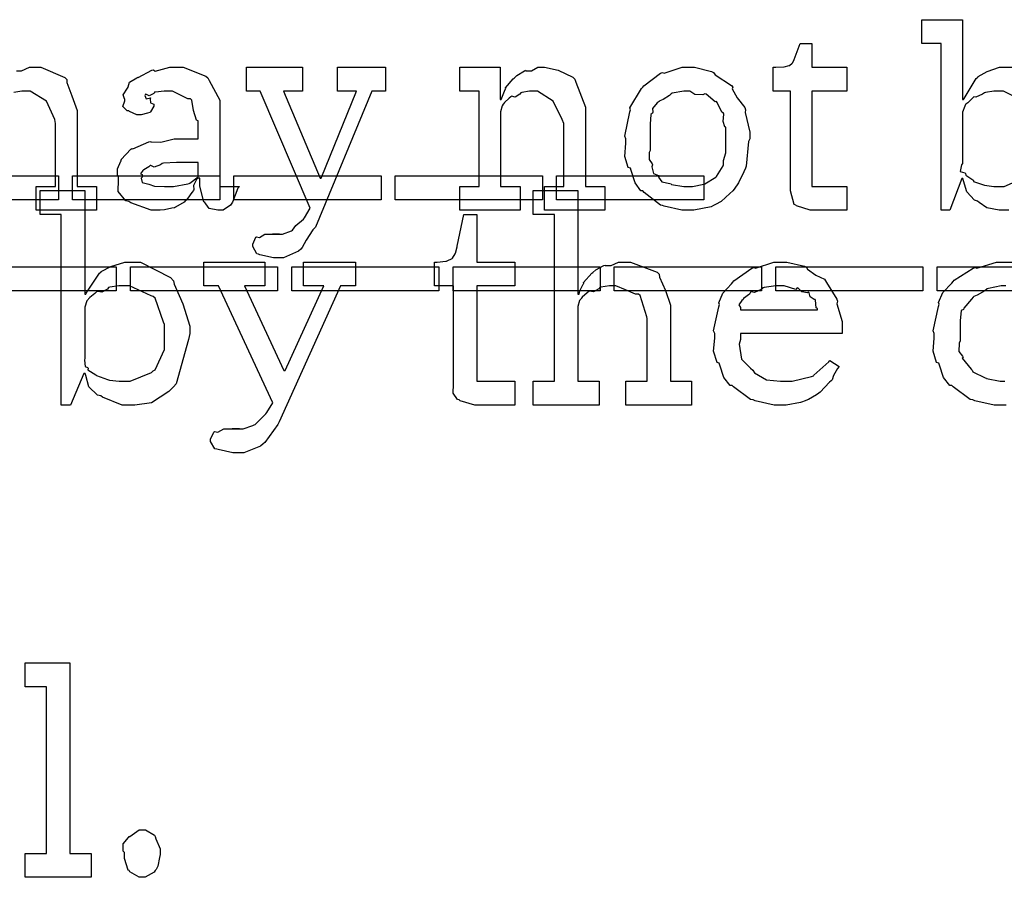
# Model space of a CAD drawing. Extents: x 0 to 8.5, y 0 to 11.
# Tile 32 of 256: x 4.795 to 5.368, y 1.143 to 1.643. Entities that reach past the tile are written whole.
import ezdxf

# ---------------------------------------------------------------- set-up
doc = ezdxf.new("R2010")
doc.units = 0
doc.layers.get('0').update_dxf_attribs({"linetype": 'CONTINUOUS'})

msp = doc.modelspace()

# ---------------------------------------------------------------- linework, layer by layer
at = {"color": 0}
for points in [[(5.37093, 1.53147), (5.36783, 1.53147), (5.36783, 1.53147), (5.3654, 1.53147), (5.35813, 1.53282), (5.35363, 1.53603), (5.35265, 1.53689), (5.35097, 1.53738), (5.34651, 1.54221), (5.34462, 1.54867), (5.34418, 1.54992), (5.34353, 1.54992), (5.33658, 1.53147), (5.3316, 1.53147), (5.3316, 1.62869), (5.32032, 1.62869), (5.32032, 1.64258), (5.34397, 1.64258), (5.34397, 1.59614), (5.34462, 1.59614), (5.345, 1.59668), (5.35189, 1.60829), (5.35286, 1.60915), (5.35308, 1.60943), (5.35829, 1.61236), (5.36546, 1.61481), (5.36783, 1.61481), (5.37369, 1.61481)], [(4.79269, 1.61285), (4.79563, 1.61285), (4.80024, 1.61481), (4.80181, 1.61481), (4.80686, 1.61481), (4.82101, 1.60883), (4.822, 1.60764), (4.822, 1.60596), (4.82503, 1.59814), (4.82807, 1.58968), (4.82807, 1.58681), (4.82807, 1.54536), (4.83936, 1.54536), (4.83936, 1.53147), (4.80419, 1.53147), (4.80419, 1.54536), (4.81549, 1.54536), (4.81549, 1.58203), (4.81506, 1.58447), (4.81028, 1.59511), (4.80067, 1.60092), (4.79747, 1.60092), (4.79579, 1.60092), (4.79129, 1.60021)], [(5.3789, 1.59521), (5.36783, 1.60092), (5.36415, 1.60092), (5.36231, 1.60092), (5.35736, 1.60021), (5.35678, 1.60004), (5.35563, 1.59924), (5.35183, 1.59733), (5.35069, 1.5976), (5.35047, 1.59744), (5.34972, 1.59657), (5.34706, 1.59418), (5.34592, 1.59343), (5.34571, 1.5931), (5.34526, 1.59224), (5.34397, 1.58865), (5.34397, 1.58746), (5.34397, 1.55881), (5.34332, 1.55789), (5.34267, 1.55404), (5.34538, 1.55339), (5.34571, 1.55296), (5.34586, 1.55192), (5.34999, 1.54915), (5.35047, 1.54883), (5.35042, 1.54833), (5.35618, 1.54639), (5.35678, 1.54622), (5.35678, 1.54622), (5.36231, 1.54536), (5.36415, 1.54536), (5.36415, 1.54536), (5.36828, 1.54536), (5.37967, 1.55046)], [(5.36936, 1.41792), (5.36664, 1.41792), (5.36664, 1.41792), (5.36247, 1.41792), (5.35113, 1.42046), (5.34993, 1.42096), (5.34853, 1.42122), (5.3386, 1.42854), (5.33778, 1.42942), (5.33658, 1.42936), (5.33285, 1.43397), (5.33062, 1.44119), (5.33018, 1.44243), (5.32894, 1.44282), (5.32693, 1.44933), (5.32758, 1.45703), (5.32758, 1.45958), (5.32693, 1.46121), (5.32992, 1.47547), (5.3304, 1.47672), (5.32997, 1.47775), (5.33251, 1.48356), (5.33772, 1.4891), (5.33865, 1.48996), (5.33914, 1.49067), (5.35021, 1.49778), (5.35146, 1.49821), (5.35238, 1.49783), (5.36388, 1.50125), (5.36774, 1.50125), (5.3731, 1.50125)], [(5.36925, 1.48736), (5.36654, 1.48736), (5.35921, 1.48594), (5.3584, 1.48562), (5.35704, 1.4846), (5.3526, 1.48204), (5.35064, 1.48128), (5.35015, 1.48085), (5.34933, 1.47976), (5.34483, 1.47439), (5.34451, 1.47368), (5.34326, 1.47304), (5.34256, 1.46701), (5.34256, 1.465), (5.34256, 1.45546), (5.34196, 1.4541), (5.34185, 1.44911), (5.34397, 1.44646), (5.34429, 1.44569), (5.34386, 1.44521), (5.34912, 1.43886), (5.34972, 1.43832), (5.3501, 1.43728), (5.35715, 1.43386), (5.35796, 1.43354), (5.35796, 1.43349), (5.36594, 1.43181), (5.3686, 1.43181)]]:
    msp.add_lwpolyline(points, dxfattribs=at)
for points in [[(5.25792, 1.53147), (5.25515, 1.53147), (5.24735, 1.53401), (5.24685, 1.5345), (5.24582, 1.53483), (5.24382, 1.54275), (5.24382, 1.54536), (5.24382, 1.60092), (5.23361, 1.60092), (5.23361, 1.61481), (5.23514, 1.61481), (5.23514, 1.61481), (5.23981, 1.61501), (5.24013, 1.61501), (5.24013, 1.61501), (5.24294, 1.61583), (5.24317, 1.61589), (5.24317, 1.61594), (5.24479, 1.61729), (5.2449, 1.6174), (5.2449, 1.6174), (5.24588, 1.61919), (5.24599, 1.61936), (5.24946, 1.62869), (5.25618, 1.62869), (5.25618, 1.61481), (5.27658, 1.61481), (5.27658, 1.60092), (5.25618, 1.60092), (5.25618, 1.54536), (5.27658, 1.54536), (5.27658, 1.53147), (5.27572, 1.53147), (5.27376, 1.53147), (5.27311, 1.53147), (5.27197, 1.53147), (5.26937, 1.53147), (5.26856, 1.53147), (5.26725, 1.53147), (5.26432, 1.53147), (5.26335, 1.53147), (5.26199, 1.53147), (5.2589, 1.53147), (5.25792, 1.53147)], [(4.87565, 1.53147), (4.87131, 1.53147), (4.85932, 1.53581), (4.85829, 1.53668), (4.8565, 1.53706), (4.852, 1.54243), (4.85221, 1.54921), (4.85221, 1.55143), (4.85167, 1.55176), (4.85167, 1.55561), (4.85363, 1.56011), (4.85394, 1.56076), (4.85374, 1.56104), (4.85932, 1.56706), (4.86003, 1.56749), (4.86062, 1.56728), (4.86996, 1.5714), (4.8711, 1.57161), (4.8711, 1.5714), (4.8769, 1.57124), (4.88471, 1.57314), (4.88737, 1.57314), (4.89865, 1.57314), (4.89865, 1.58356), (4.89763, 1.5841), (4.89594, 1.58968), (4.89486, 1.59565), (4.8941, 1.59636), (4.89268, 1.59636), (4.88363, 1.60092), (4.88064, 1.60092), (4.87879, 1.60092), (4.87381, 1.60037), (4.87326, 1.60026), (4.87283, 1.59956), (4.87011, 1.5981), (4.86817, 1.59913), (4.86783, 1.59896), (4.86783, 1.59874), (4.86762, 1.59836), (4.86833, 1.59646), (4.87082, 1.597), (4.8711, 1.59679), (4.87071, 1.59636), (4.87082, 1.59403), (4.87283, 1.59338), (4.87283, 1.5931), (4.87278, 1.59213), (4.87082, 1.58886), (4.87044, 1.58854), (4.86903, 1.58817), (4.8655, 1.58703), (4.86436, 1.58703), (4.86285, 1.58703), (4.85867, 1.58903), (4.85829, 1.58942), (4.85732, 1.58951), (4.85476, 1.59207), (4.8559, 1.59532), (4.8559, 1.59636), (4.85574, 1.59636), (4.85493, 1.59879), (4.85753, 1.60275), (4.85786, 1.60331), (4.85775, 1.60335), (4.85856, 1.60612), (4.86285, 1.60872), (4.8635, 1.60915), (4.86367, 1.60894), (4.87169, 1.61307), (4.87261, 1.61328), (4.87349, 1.61253), (4.88211, 1.61481), (4.88499, 1.61481), (4.88981, 1.61481), (4.9031, 1.60975), (4.90429, 1.60872), (4.90511, 1.6071), (4.91124, 1.59565), (4.91124, 1.59179), (4.91124, 1.54536), (4.92275, 1.54536), (4.92171, 1.54443), (4.91862, 1.53629), (4.91818, 1.5356), (4.91737, 1.53456), (4.91325, 1.53147), (4.91189, 1.53147), (4.91015, 1.53147), (4.905, 1.53261), (4.9031, 1.53526), (4.90256, 1.53603), (4.90186, 1.53646), (4.89953, 1.54557), (4.89953, 1.54861), (4.89953, 1.55013), (4.89865, 1.55013), (4.89768, 1.54938), (4.89583, 1.5459), (4.89611, 1.54357), (4.89583, 1.54297), (4.89501, 1.54189), (4.89258, 1.53847), (4.8916, 1.53743), (4.89128, 1.53711), (4.8904, 1.53624), (4.88542, 1.53331), (4.88476, 1.53299), (4.88331, 1.53267), (4.87896, 1.53168), (4.87646, 1.53147), (4.87565, 1.53147)], [(4.94536, 1.50369), (4.94249, 1.50369), (4.93446, 1.50553), (4.93386, 1.50586), (4.93278, 1.50603), (4.93039, 1.51031), (4.93039, 1.51172), (4.93039, 1.51172), (4.93218, 1.51579), (4.93257, 1.51606), (4.93257, 1.51606), (4.93435, 1.51568), (4.93756, 1.51758), (4.93864, 1.51758), (4.93864, 1.51758), (4.94271, 1.51758), (4.94407, 1.51758), (4.94456, 1.51758), (4.94601, 1.51758), (4.94601, 1.51758), (4.94569, 1.51758), (4.94493, 1.51758), (4.94472, 1.51758), (4.94401, 1.51758), (4.94239, 1.51758), (4.94189, 1.51758), (4.94287, 1.51758), (4.94504, 1.51758), (4.94581, 1.51758), (4.94775, 1.51758), (4.95296, 1.51958), (4.95361, 1.51997), (4.95361, 1.51997), (4.95562, 1.52257), (4.96001, 1.52632), (4.96056, 1.52713), (4.96382, 1.53276), (4.93474, 1.60092), (4.92671, 1.60092), (4.92671, 1.61481), (4.95947, 1.61481), (4.95947, 1.60092), (4.9484, 1.60092), (4.96967, 1.55013), (4.97032, 1.55013), (4.99094, 1.60092), (4.97987, 1.60092), (4.97987, 1.61481), (5.00786, 1.61481), (5.00786, 1.60092), (4.99983, 1.60092), (4.96707, 1.52171), (4.96544, 1.52007), (4.96164, 1.51411), (4.95925, 1.50976), (4.95839, 1.5089), (4.95714, 1.5076), (4.94829, 1.50369), (4.94536, 1.50369)], [(5.051, 1.54536), (5.06228, 1.54536), (5.06228, 1.60092), (5.051, 1.60092), (5.051, 1.61481), (5.07465, 1.61481), (5.07465, 1.59614), (5.07508, 1.59614), (5.07508, 1.59614), (5.07758, 1.60189), (5.0779, 1.60243), (5.07764, 1.60292), (5.08219, 1.60807), (5.08268, 1.60851), (5.08268, 1.60851), (5.08431, 1.61014), (5.08876, 1.61279), (5.08942, 1.61307), (5.08951, 1.61274), (5.09289, 1.61285), (5.09663, 1.61481), (5.09787, 1.61481), (5.10047, 1.61481), (5.10835, 1.61307), (5.11703, 1.60906), (5.11806, 1.60786), (5.11865, 1.60612), (5.12435, 1.59164), (5.12435, 1.58681), (5.12435, 1.54536), (5.13564, 1.54536), (5.13564, 1.53147), (5.10047, 1.53147), (5.10047, 1.54536), (5.11176, 1.54536), (5.11176, 1.58203), (5.11068, 1.58447), (5.10553, 1.59511), (5.09636, 1.60092), (5.09332, 1.60092), (5.09164, 1.60092), (5.08713, 1.60021), (5.08658, 1.60004), (5.0861, 1.59924), (5.08328, 1.5975), (5.08111, 1.59793), (5.08074, 1.59765), (5.07986, 1.59685), (5.0771, 1.5944), (5.07656, 1.59358), (5.07639, 1.59332), (5.07568, 1.59239), (5.07487, 1.58886), (5.07487, 1.58768), (5.07487, 1.54536), (5.08615, 1.54536), (5.08615, 1.53147), (5.051, 1.53147), (5.051, 1.54536)], [(5.18414, 1.53147), (5.18039, 1.53147), (5.17025, 1.53386), (5.16917, 1.53429), (5.16797, 1.53456), (5.15842, 1.54189), (5.15767, 1.54275), (5.15653, 1.54275), (5.15321, 1.54747), (5.15093, 1.55474), (5.1505, 1.55599), (5.14925, 1.55637), (5.14729, 1.56278), (5.14789, 1.57058), (5.14789, 1.57314), (5.14729, 1.57471), (5.15007, 1.58882), (5.1505, 1.59006), (5.15012, 1.59115), (5.1569, 1.60243), (5.15767, 1.60331), (5.15821, 1.60406), (5.16803, 1.61133), (5.16917, 1.61176), (5.17025, 1.61139), (5.18067, 1.61481), (5.18414, 1.61481), (5.18782, 1.61481), (5.19775, 1.61231), (5.19889, 1.61176), (5.19982, 1.6104), (5.20942, 1.60428), (5.21018, 1.60331), (5.20979, 1.60221), (5.21268, 1.597), (5.21712, 1.59136), (5.21756, 1.59006), (5.21739, 1.58854), (5.22017, 1.57699), (5.22017, 1.57314), (5.21935, 1.57156), (5.21799, 1.55729), (5.21756, 1.55599), (5.21653, 1.55393), (5.21349, 1.54758), (5.21094, 1.54372), (5.21018, 1.54275), (5.2085, 1.54118), (5.20335, 1.53651), (5.19997, 1.53483), (5.19889, 1.53429), (5.19754, 1.53358), (5.18744, 1.53147), (5.18414, 1.53147)], [(5.18414, 1.54536), (5.18658, 1.54536), (5.19319, 1.54665), (5.1939, 1.54688), (5.1939, 1.54688), (5.20019, 1.55078), (5.20063, 1.55122), (5.20074, 1.55126), (5.20454, 1.55735), (5.20475, 1.55794), (5.20475, 1.55794), (5.20464, 1.56044), (5.20606, 1.56494), (5.20606, 1.5664), (5.20606, 1.57986), (5.20546, 1.58003), (5.20449, 1.58333), (5.20497, 1.58751), (5.20475, 1.58811), (5.20383, 1.58871), (5.20107, 1.5944), (5.20063, 1.59483), (5.19982, 1.59472), (5.19456, 1.59918), (5.1939, 1.59939), (5.19265, 1.59879), (5.18793, 1.59901), (5.18506, 1.60092), (5.18414, 1.60092), (5.18164, 1.60092), (5.17481, 1.59967), (5.17415, 1.59939), (5.17324, 1.59836), (5.16965, 1.59597), (5.16758, 1.59532), (5.16721, 1.59483), (5.16613, 1.59403), (5.16336, 1.59076), (5.16347, 1.58871), (5.16331, 1.58811), (5.16238, 1.5874), (5.162, 1.58176), (5.162, 1.57986), (5.162, 1.5664), (5.16146, 1.56526), (5.1614, 1.56114), (5.16308, 1.5586), (5.16331, 1.55794), (5.16297, 1.55686), (5.16385, 1.55285), (5.16678, 1.55176), (5.16721, 1.55122), (5.16694, 1.55083), (5.16878, 1.54801), (5.17344, 1.54715), (5.17415, 1.54688), (5.17437, 1.5465), (5.18169, 1.54536), (5.18414, 1.54536)], [(4.88108, 1.54536), (4.88417, 1.54536), (4.89258, 1.54682), (4.89344, 1.5471), (4.89372, 1.54725), (4.89865, 1.55106), (4.89865, 1.55231), (4.89865, 1.55925), (4.88867, 1.55925), (4.8859, 1.55925), (4.87836, 1.55892), (4.87761, 1.55881), (4.87674, 1.558), (4.87299, 1.55658), (4.8711, 1.55767), (4.87067, 1.55751), (4.86979, 1.55681), (4.86686, 1.55501), (4.86697, 1.55533), (4.86697, 1.55533), (4.86643, 1.55474), (4.86507, 1.55268), (4.86589, 1.5524), (4.86589, 1.55231), (4.86589, 1.55078), (4.8655, 1.55029), (4.86589, 1.54775), (4.86914, 1.54693), (4.86979, 1.54665), (4.86979, 1.54665), (4.8731, 1.54551), (4.87907, 1.54536), (4.88108, 1.54536)], [(4.73144, 1.55149), (4.81717, 1.55149), (4.81717, 1.5376), (4.73144, 1.5376), (4.73144, 1.55149)], [(4.82547, 1.55149), (4.91118, 1.55149), (4.91118, 1.5376), (4.82547, 1.5376), (4.82547, 1.55149)], [(4.91949, 1.55149), (5.00521, 1.55149), (5.00521, 1.5376), (4.91949, 1.5376), (4.91949, 1.55149)], [(5.01346, 1.55149), (5.09918, 1.55149), (5.09918, 1.5376), (5.01346, 1.5376), (5.01346, 1.55149)], [(5.10747, 1.55149), (5.19319, 1.55149), (5.19319, 1.5376), (5.10747, 1.5376), (5.10747, 1.55149)], [(4.85856, 1.41792), (4.85439, 1.41792), (4.84289, 1.42247), (4.84185, 1.42333), (4.8399, 1.42378), (4.8349, 1.42865), (4.83317, 1.43511), (4.83274, 1.43636), (4.83208, 1.43636), (4.82428, 1.41792), (4.81885, 1.41792), (4.81885, 1.52903), (4.80647, 1.52903), (4.80647, 1.54292), (4.83251, 1.54292), (4.83251, 1.48258), (4.83317, 1.48258), (4.83339, 1.48313), (4.84104, 1.49474), (4.84207, 1.49561), (4.84212, 1.49588), (4.84782, 1.49881), (4.85585, 1.50125), (4.85856, 1.50125), (4.86496, 1.50125), (4.88254, 1.49224), (4.88417, 1.4904), (4.88471, 1.48839), (4.88976, 1.477), (4.89372, 1.46397), (4.89372, 1.45958), (4.89301, 1.45622), (4.88574, 1.43039), (4.88417, 1.42854), (4.88151, 1.42589), (4.87142, 1.41928), (4.86176, 1.41792), (4.85856, 1.41792)], [(5.09386, 1.43181), (5.10622, 1.43181), (5.10622, 1.52903), (5.09386, 1.52903), (5.09386, 1.54292), (5.1199, 1.54292), (5.1199, 1.48258), (5.12056, 1.48258), (5.12056, 1.48258), (5.12104, 1.48454), (5.12304, 1.48833), (5.12337, 1.48887), (5.1231, 1.48936), (5.12804, 1.49474), (5.12858, 1.49517), (5.12858, 1.49517), (5.13026, 1.49669), (5.13504, 1.49929), (5.13574, 1.49951), (5.13579, 1.49929), (5.13932, 1.49929), (5.14361, 1.50125), (5.14507, 1.50125), (5.15061, 1.50125), (5.16607, 1.4955), (5.16721, 1.49431), (5.16749, 1.49257), (5.17101, 1.48469), (5.17393, 1.47612), (5.17393, 1.47325), (5.17393, 1.43181), (5.18608, 1.43181), (5.18608, 1.41792), (5.14789, 1.41792), (5.14789, 1.43181), (5.16026, 1.43181), (5.16026, 1.46847), (5.16, 1.46935), (5.15608, 1.48182), (5.15528, 1.48258), (5.15349, 1.48264), (5.14757, 1.48503), (5.14193, 1.48736), (5.14008, 1.48736), (5.13824, 1.48736), (5.13331, 1.48665), (5.13271, 1.48649), (5.13206, 1.48562), (5.1289, 1.48394), (5.12668, 1.48438), (5.12619, 1.4841), (5.12522, 1.48329), (5.12229, 1.48085), (5.12181, 1.48004), (5.12164, 1.47976), (5.12082, 1.47885), (5.1199, 1.47532), (5.1199, 1.47413), (5.1199, 1.43181), (5.13226, 1.43181), (5.13226, 1.41792), (5.09386, 1.41792), (5.09386, 1.43181)], [(5.06282, 1.41792), (5.05979, 1.41792), (5.05122, 1.42046), (5.05067, 1.42096), (5.04964, 1.42122), (5.04725, 1.42492), (5.04742, 1.43013), (5.04742, 1.43181), (5.04742, 1.48736), (5.03635, 1.48736), (5.03635, 1.50125), (5.03787, 1.50125), (5.03787, 1.50125), (5.04297, 1.50179), (5.04329, 1.5019), (5.04362, 1.50196), (5.04656, 1.50347), (5.04676, 1.50364), (5.04676, 1.50364), (5.04839, 1.50618), (5.0485, 1.50646), (5.0485, 1.50646), (5.04949, 1.51019), (5.04958, 1.51058), (5.0535, 1.52903), (5.06108, 1.52903), (5.06108, 1.50125), (5.08322, 1.50125), (5.08322, 1.48736), (5.06108, 1.48736), (5.06108, 1.43181), (5.08322, 1.43181), (5.08322, 1.41792), (5.08225, 1.41792), (5.08003, 1.41792), (5.07932, 1.41792), (5.07807, 1.41792), (5.07525, 1.41792), (5.07433, 1.41792), (5.07292, 1.41792), (5.06972, 1.41792), (5.06868, 1.41792), (5.06722, 1.41792), (5.06392, 1.41792), (5.06282, 1.41792)], [(4.76514, 1.49849), (4.85086, 1.49849), (4.85086, 1.4846), (4.76514, 1.4846), (4.76514, 1.49849)], [(4.85915, 1.49849), (4.94488, 1.49849), (4.94488, 1.4846), (4.85915, 1.4846), (4.85915, 1.49849)], [(4.92193, 1.39014), (4.91883, 1.39014), (4.91021, 1.39199), (4.90956, 1.39231), (4.90842, 1.39247), (4.90587, 1.39675), (4.90587, 1.39817), (4.90587, 1.39817), (4.90767, 1.40224), (4.90804, 1.4025), (4.90804, 1.4025), (4.91004, 1.40213), (4.91357, 1.40403), (4.91476, 1.40403), (4.91476, 1.40403), (4.91917, 1.40403), (4.92063, 1.40403), (4.92063, 1.40403), (4.92279, 1.40403), (4.92279, 1.40403), (4.92242, 1.40403), (4.92156, 1.40403), (4.92128, 1.40403), (4.92057, 1.40403), (4.91894, 1.40403), (4.91846, 1.40403), (4.91954, 1.40403), (4.92199, 1.40403), (4.92279, 1.40403), (4.92492, 1.40403), (4.93056, 1.40603), (4.93126, 1.40642), (4.93175, 1.40657), (4.9381, 1.41276), (4.93864, 1.41357), (4.94211, 1.41922), (4.91043, 1.48736), (4.90196, 1.48736), (4.90196, 1.50125), (4.93756, 1.50125), (4.93756, 1.48736), (4.92562, 1.48736), (4.94862, 1.4381), (4.94928, 1.4381), (4.97185, 1.48736), (4.9599, 1.48736), (4.9599, 1.50125), (4.99029, 1.50125), (4.99029, 1.48736), (4.98161, 1.48736), (4.94581, 1.40815), (4.94499, 1.40653), (4.93744, 1.39621), (4.93647, 1.39535), (4.9349, 1.39404), (4.92513, 1.39014), (4.92193, 1.39014)], [(4.95313, 1.49849), (5.03885, 1.49849), (5.03885, 1.4846), (4.95313, 1.4846), (4.95313, 1.49849)], [(5.04715, 1.49849), (5.13286, 1.49849), (5.13286, 1.4846), (5.04715, 1.4846), (5.04715, 1.49849)], [(5.14111, 1.49849), (5.22683, 1.49849), (5.22683, 1.4846), (5.14111, 1.4846), (5.14111, 1.49849)], [(5.23844, 1.41792), (5.23432, 1.41792), (5.22314, 1.42046), (5.22194, 1.42096), (5.22054, 1.42122), (5.21061, 1.42854), (5.20979, 1.42942), (5.20861, 1.42936), (5.20486, 1.43397), (5.20264, 1.44119), (5.20221, 1.44243), (5.20096, 1.44282), (5.19894, 1.44933), (5.1996, 1.45703), (5.1996, 1.45958), (5.19894, 1.46115), (5.20193, 1.47526), (5.20242, 1.47651), (5.20199, 1.47754), (5.20443, 1.48318), (5.20936, 1.48867), (5.21024, 1.48953), (5.21072, 1.49029), (5.22119, 1.49772), (5.22239, 1.49821), (5.22336, 1.49783), (5.23415, 1.50125), (5.23779, 1.50125), (5.2416, 1.50125), (5.25185, 1.49892), (5.25299, 1.49843), (5.25364, 1.49707), (5.25846, 1.49365), (5.26351, 1.49126), (5.26426, 1.4904), (5.26476, 1.48931), (5.27078, 1.47965), (5.27121, 1.47846), (5.27083, 1.47689), (5.27382, 1.46669), (5.27382, 1.46326), (5.27382, 1.45958), (5.21457, 1.45958), (5.21457, 1.45611), (5.21386, 1.4535), (5.21522, 1.44472), (5.22054, 1.4394), (5.22174, 1.43832), (5.22276, 1.43668), (5.22976, 1.43261), (5.2379, 1.43181), (5.24061, 1.43181), (5.24474, 1.43181), (5.25608, 1.43451), (5.25711, 1.43506), (5.25732, 1.43539), (5.26606, 1.44308), (5.26665, 1.44396), (5.27208, 1.44049), (5.27111, 1.43929), (5.26882, 1.43511), (5.26796, 1.43267), (5.26753, 1.43201), (5.26654, 1.43132), (5.26107, 1.4254), (5.26036, 1.42486), (5.25885, 1.42393), (5.25429, 1.42122), (5.25168, 1.42019), (5.25082, 1.41986), (5.24962, 1.41938), (5.24121, 1.41792), (5.23844, 1.41792)], [(5.23514, 1.49849), (5.32086, 1.49849), (5.32086, 1.4846), (5.23514, 1.4846), (5.23514, 1.49849)], [(5.32915, 1.49849), (5.41488, 1.49849), (5.41488, 1.4846), (5.32915, 1.4846), (5.32915, 1.49849)], [(4.85444, 1.43181), (4.85894, 1.43181), (4.87136, 1.4369), (4.87244, 1.43788), (4.87349, 1.43842), (4.87896, 1.45025), (4.87896, 1.45415), (4.87896, 1.465), (4.87836, 1.46625), (4.87354, 1.48031), (4.87244, 1.48128), (4.87131, 1.48167), (4.85861, 1.48736), (4.85444, 1.48736), (4.85243, 1.48736), (4.84706, 1.48665), (4.8464, 1.48649), (4.84576, 1.48557), (4.84239, 1.48378), (4.83996, 1.48421), (4.83946, 1.48389), (4.83849, 1.48307), (4.8355, 1.48063), (4.83469, 1.47988), (4.83447, 1.47954), (4.83376, 1.47868), (4.83251, 1.4751), (4.83251, 1.4739), (4.83251, 1.44526), (4.83236, 1.44412), (4.83268, 1.44049), (4.83415, 1.43978), (4.83447, 1.4394), (4.83442, 1.43842), (4.83892, 1.4356), (4.83946, 1.43528), (4.83946, 1.43528), (4.84576, 1.43283), (4.8464, 1.43267), (4.8469, 1.43246), (4.85254, 1.43181), (4.85444, 1.43181)], [(5.21457, 1.47347), (5.2595, 1.47347), (5.2595, 1.47433), (5.25874, 1.47461), (5.2584, 1.47917), (5.25819, 1.47954), (5.25749, 1.47949), (5.25532, 1.48101), (5.25472, 1.4834), (5.25429, 1.48367), (5.25358, 1.48329), (5.25043, 1.48394), (5.24821, 1.48617), (5.24756, 1.48628), (5.24685, 1.4854), (5.24001, 1.48736), (5.23779, 1.48736), (5.23529, 1.48736), (5.22851, 1.48649), (5.22781, 1.48628), (5.22672, 1.4854), (5.22276, 1.48361), (5.22086, 1.48394), (5.22043, 1.48367), (5.21989, 1.48253), (5.21631, 1.47999), (5.2161, 1.47954), (5.21533, 1.47894), (5.21365, 1.47629), (5.21457, 1.47483), (5.21457, 1.47433), (5.21457, 1.47347)], [(4.79785, 1.15657), (4.81022, 1.15657), (4.81022, 1.2538), (4.79785, 1.2538), (4.79785, 1.26769), (4.82389, 1.26769), (4.82389, 1.15657), (4.83626, 1.15657), (4.83626, 1.14269), (4.79785, 1.14269), (4.79785, 1.15657)], [(4.86604, 1.14269), (4.86415, 1.14269), (4.85889, 1.14594), (4.85846, 1.14659), (4.85792, 1.14692), (4.85563, 1.1537), (4.85563, 1.15593), (4.85563, 1.15723), (4.85487, 1.15788), (4.85482, 1.16222), (4.85796, 1.16591), (4.85846, 1.16656), (4.85883, 1.1664), (4.86421, 1.17046), (4.86604, 1.17046), (4.86794, 1.17046), (4.87315, 1.16721), (4.87364, 1.16656), (4.87392, 1.16509), (4.87646, 1.15923), (4.87646, 1.15723), (4.87646, 1.15593), (4.87608, 1.1543), (4.87511, 1.14925), (4.87408, 1.14724), (4.87364, 1.14659), (4.87299, 1.14562), (4.86778, 1.14269), (4.86604, 1.14269)]]:
    msp.add_lwpolyline(points, close=True, dxfattribs=at)

doc.saveas('drawing.dxf')
